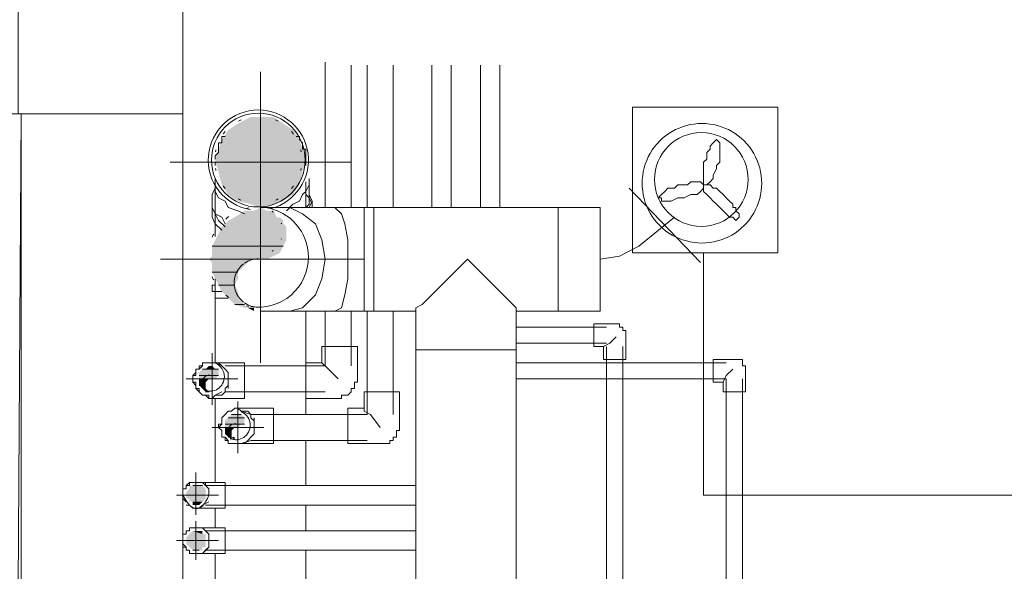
# Model space of a CAD drawing. Header units: millimetres. Extents: x 413 to 305578, y 115 to 38116.
# Tile 50 of 194: x 19809 to 21020, y 17108 to 17787. Entities that reach past the tile are written whole.
import ezdxf

# ---------------------------------------------------------------- set-up
doc = ezdxf.new("R2010")
doc.units = ezdxf.units.MM
for name, color, linetype, true_color in [('PDF _Klimat', 7, 'Continuous', 0x0000dd), ('PDF _PD-Lighting', 7, 'Continuous', 0xb80000), ('PDF$_59-60$-$Floor$Plan$-$В_Этаж$00_Сводный$A-DETL-MBND', 7, 'Continuous', 0xdd3700), ('PDF$_59-60$-$Floor$Plan$-$В_Этаж$00_Сводный$M-HVAC-DUCT-ANNO', 70, 'Continuous', 0x7fff00), ('PDF$_59-60$-$Floor$Plan$-$В_Этаж$00_Сводный$P-PIPE-CNTR', 150, 'Continuous', 0x007fff), ('PDF$_V$line_ifc_RVT-1-В_Этаж$00_Сводный$A-COLS', 7, 'Continuous', 0xbababa), ('PDF$_V$line_ifc_RVT-1-В_Этаж$00_Сводный$A-WALL', 7, 'Continuous', 0xbababa)]:
    doc.layers.add(name, color=color, linetype=linetype, true_color=true_color)
for name, color, linetype in [('PDF$_59-60$-$Floor$Plan$-$В_Этаж$00_Сводный$M-EQPM', 2, 'Continuous'), ('PDF$_59-60$-$Floor$Plan$-$В_Этаж$00_Сводный$M-HVAC-DUCT', 5, 'Continuous'), ('PDF$_59-60$-$Floor$Plan$-$В_Этаж$00_Сводный$M-HVAC-DUCT-CNTR', 5, 'Continuous'), ('PDF$_59-60$-$Floor$Plan$-$В_Этаж$00_Сводный$P-PIPE', 3, 'Continuous')]:
    doc.layers.add(name, color=color, linetype=linetype)

msp = doc.modelspace()

# ---------------------------------------------------------------- linework, layer by layer
at = {"layer": 'PDF _Klimat', "lineweight": 0}
msp.add_lwpolyline([(20648.1, 17659.3, 1.000001), (20648.1, 17512.2, 1.000001)], format="xyb", close=True, dxfattribs=at)
for points in [[(20650.1, 17583.8), (20654.1, 17583.8), (20658, 17587.7), (20662, 17591.7), (20662, 17595.7), (20666, 17603.6), (20666, 17607.6), (20670, 17611.6), (20670, 17619.5), (20670, 17623.5), (20670, 17627.5), (20670, 17631.5), (20670, 17635.5), (20666, 17639.4), (20662, 17635.5), (20658, 17631.5), (20658, 17627.5), (20654.1, 17623.5), (20654.1, 17615.6), (20650.1, 17611.6), (20650.1, 17607.6), (20650.1, 17599.7), (20650.1, 17595.7), (20650.1, 17591.7), (20650.1, 17587.7)], [(20650.1, 17583.8), (20646.1, 17587.7), (20642.1, 17587.7), (20638.2, 17587.7), (20634.2, 17587.7), (20630.2, 17583.8), (20622.2, 17583.8), (20618.3, 17583.8), (20614.3, 17579.8), (20606.3, 17579.8), (20602.4, 17575.8), (20598.4, 17571.8), (20594.4, 17567.8), (20598.4, 17567.8), (20598.4, 17563.9), (20602.4, 17563.9), (20606.3, 17563.9), (20610.3, 17563.9), (20618.3, 17567.8), (20622.2, 17567.8), (20626.2, 17567.8), (20634.2, 17571.8), (20638.2, 17571.8), (20642.1, 17571.8), (20646.1, 17575.8), (20650.1, 17579.8)], [(20650.1, 17583.8), (20650.1, 17579.8), (20650.1, 17575.8), (20654.1, 17571.8), (20658, 17567.8), (20662, 17563.9), (20666, 17559.9), (20670, 17555.9), (20674, 17551.9), (20677.9, 17548), (20681.9, 17544), (20685.9, 17544), (20689.9, 17540), (20693.8, 17544), (20693.8, 17548), (20689.9, 17551.9), (20689.9, 17555.9), (20685.9, 17555.9), (20685.9, 17559.9), (20681.9, 17563.9), (20677.9, 17567.8), (20674, 17571.8), (20670, 17575.8), (20666, 17579.8), (20662, 17579.8), (20658, 17583.8), (20654.1, 17583.8)]]:
    msp.add_lwpolyline(points, close=True, dxfattribs=at)
at = {"layer": 'PDF _PD-Lighting', "lineweight": 0}
msp.add_lwpolyline([(21545, 17201.9), (20650.1, 17201.9), (20650.1, 17500.2)], dxfattribs=at)
at = {"layer": 'PDF$_59-60$-$Floor$Plan$-$В_Этаж$00_Сводный$A-DETL-MBND', "color": 5, "lineweight": 0}
for points in [[(20184.7, 17734.9), (20184.7, 17555.9)], [(20216.5, 17555.9), (20216.5, 17730.9)], [(20184.7, 17428.6), (20184.7, 17361), (20061.4, 17361)], [(20216.5, 17361), (20216.5, 17428.6)], [(20025.6, 17353.1), (20025.6, 17349.1), (20021.7, 17349.1), (20021.7, 17345.1), (20021.7, 17341.1), (20025.6, 17341.1), (20025.6, 17337.1), (20025.6, 17333.2), (20029.6, 17333.2), (20029.6, 17329.2), (20033.6, 17325.2), (20037.6, 17325.2), (20041.5, 17325.2), (20041.5, 17321.2), (20045.5, 17321.2), (20085.3, 17321.2), (20085.3, 17345.1), (20085.3, 17365), (20045.5, 17365), (20041.5, 17365), (20037.6, 17365), (20033.6, 17365), (20033.6, 17361), (20029.6, 17361), (20029.6, 17357), (20025.6, 17357)], [(20045.5, 17365), (20049.5, 17365), (20057.4, 17361)], [(20061.4, 17357), (20061.4, 17357)], [(20180.7, 17365), (20188.7, 17357), (20200.6, 17345.1)], [(20065.4, 17353.1), (20065.4, 17353.1)], [(20065.4, 17349.1), (20065.4, 17345.1), (20065.4, 17341.1)], [(20061.4, 17333.2), (20061.4, 17329.2), (20184.7, 17329.2)], [(20065.4, 17337.1), (20065.4, 17333.2)], [(20057.4, 17329.2), (20049.5, 17325.2), (20045.5, 17321.2)]]:
    msp.add_lwpolyline(points, dxfattribs=at)
at = {"layer": 'PDF$_59-60$-$Floor$Plan$-$В_Этаж$00_Сводный$A-DETL-MBND', "color": 1, "lineweight": 0}
for points in [[(20236.4, 17730.9), (20236.4, 17555.9)], [(20268.3, 17555.9), (20268.3, 17730.9)], [(20236.4, 17428.6), (20236.4, 17301.4), (20093.2, 17301.4), (20081.3, 17305.3)], [(20268.3, 17301.4), (20268.3, 17428.6)], [(20097.2, 17297.4), (20097.2, 17293.4), (20097.2, 17285.4), (20097.2, 17289.4), (20097.2, 17293.4), (20093.2, 17297.4), (20093.2, 17301.4), (20089.3, 17305.3), (20085.3, 17305.3), (20081.3, 17305.3), (20077.3, 17309.3), (20073.4, 17309.3), (20069.4, 17305.3), (20065.4, 17305.3), (20061.4, 17301.4), (20057.4, 17297.4), (20057.4, 17293.4), (20057.4, 17289.4), (20053.5, 17285.4), (20057.4, 17281.5), (20057.4, 17277.5), (20057.4, 17273.5), (20061.4, 17273.5), (20065.4, 17269.5), (20065.4, 17265.6), (20069.4, 17265.6), (20073.4, 17265.6), (20077.3, 17265.6), (20081.3, 17265.6), (20085.3, 17265.6), (20089.3, 17269.5), (20093.2, 17273.5), (20097.2, 17277.5), (20097.2, 17281.5), (20097.2, 17285.4), (20097.2, 17281.5), (20097.2, 17277.5)], [(20077.3, 17309.3), (20081.3, 17309.3)], [(20232.5, 17309.3), (20232.5, 17305.3), (20240.4, 17301.4), (20252.3, 17285.4)], [(20093.2, 17301.4), (20093.2, 17297.4)], [(20093.2, 17273.5), (20093.2, 17273.5)], [(20077.3, 17265.6), (20081.3, 17265.6), (20093.2, 17269.5), (20236.4, 17269.5)]]:
    msp.add_lwpolyline(points, dxfattribs=at)
at = {"layer": 'PDF$_59-60$-$Floor$Plan$-$В_Этаж$00_Сводный$A-DETL-MBND', "color": 150, "lineweight": 0, "true_color": 0x007fff}
for points in [[(20316, 17730.9), (20316, 17555.9)], [(20339.8, 17555.9), (20339.8, 17730.9)], [(20677.9, 17365), (20419.4, 17365)], [(20674, 17341.1), (20677.9, 17349.1), (20685.9, 17357)], [(20419.4, 17345.1), (20677.9, 17345.1), (20677.9, 17003)], [(20697.8, 17007), (20697.8, 17345.1)], [(20041.5, 17201.9), (20041.5, 17205.9), (20041.5, 17209.9), (20037.6, 17213.8), (20037.6, 17217.8), (20033.6, 17217.8), (20029.6, 17217.8), (20025.6, 17217.8), (20021.7, 17217.8), (20017.7, 17217.8), (20013.7, 17213.8), (20013.7, 17209.9), (20009.7, 17209.9), (20009.7, 17205.9), (20009.7, 17201.9)], [(20013.7, 17213.8), (20017.7, 17213.8), (20017.7, 17217.8), (20021.7, 17217.8), (20025.6, 17217.8), (20061.4, 17217.8), (20061.4, 17201.9), (20061.4, 17186), (20025.6, 17186), (20021.7, 17186), (20017.7, 17190), (20013.7, 17190)], [(20013.7, 17213.8), (20013.7, 17213.8)], [(20025.6, 17217.8), (20029.6, 17217.8), (20033.6, 17217.8), (20041.5, 17209.9)], [(20296.1, 17213.8), (20037.6, 17213.8)], [(20296.1, 17217.8), (20296.1, 17217.8)], [(20296.1, 17217.8), (20296.1, 17186)], [(20013.7, 17194), (20009.7, 17197.9), (20009.7, 17201.9), (20009.7, 17205.9), (20009.7, 17209.9), (20013.7, 17209.9)], [(20013.7, 17194), (20013.7, 17194)], [(20041.5, 17194), (20033.6, 17190), (20029.6, 17186), (20025.6, 17186)], [(20037.6, 17190), (20296.1, 17190)], [(20296.1, 17186), (20296.1, 17186)]]:
    msp.add_lwpolyline(points, dxfattribs=at)
at = {"layer": 'PDF$_59-60$-$Floor$Plan$-$В_Этаж$00_Сводный$A-DETL-MBND', "color": 220, "lineweight": 0, "true_color": 0xff00bf}
for points in [[(20375.6, 17730.9), (20375.6, 17555.9)], [(20399.5, 17555.9), (20399.5, 17730.9)], [(20530.8, 17408.7), (20419.4, 17408.7)], [(20526.8, 17384.9), (20534.7, 17388.9), (20542.7, 17396.8)], [(20419.4, 17388.9), (20530.8, 17388.9)], [(20530.8, 17384.9), (20530.8, 17007)], [(20550.7, 17003), (20550.7, 17384.9)], [(20017.7, 17130.3), (20021.7, 17130.3), (20025.6, 17130.3), (20061.4, 17130.3), (20061.4, 17146.2), (20061.4, 17162.1), (20025.6, 17162.1), (20021.7, 17162.1), (20017.7, 17162.1)], [(20025.6, 17162.1), (20029.6, 17162.1), (20033.6, 17162.1), (20041.5, 17154.2)], [(20017.7, 17134.3), (20013.7, 17134.3), (20013.7, 17138.3), (20009.7, 17138.3), (20009.7, 17142.3), (20009.7, 17146.2), (20009.7, 17150.2), (20009.7, 17154.2), (20013.7, 17154.2), (20013.7, 17158.2), (20017.7, 17158.2)], [(20296.1, 17158.2), (20037.6, 17158.2)], [(20041.5, 17138.3), (20033.6, 17130.3), (20029.6, 17130.3), (20025.6, 17130.3)], [(20037.6, 17134.3), (20296.1, 17134.3)]]:
    msp.add_lwpolyline(points, dxfattribs=at)
at = {"layer": 'PDF$_59-60$-$Floor$Plan$-$В_Этаж$00_Сводный$A-DETL-MBND', "lineweight": 0}
for points in [[(20049.5, 17464.4), (20049.5, 17365)], [(20160.9, 17365), (20160.9, 17428.6)], [(20049.5, 17321.2), (20049.5, 17217.8)], [(20160.9, 17301.4), (20160.9, 17321.2)], [(20160.9, 17213.8), (20160.9, 17269.5)], [(20049.5, 17186), (20049.5, 17162.1)], [(20160.9, 17158.2), (20160.9, 17190)], [(20049.5, 17130.3), (20049.5, 16951.3)], [(20160.9, 16955.3), (20160.9, 17134.3)]]:
    msp.add_lwpolyline(points, dxfattribs=at)
at = {"layer": 'PDF$_59-60$-$Floor$Plan$-$В_Этаж$00_Сводный$A-DETL-MBND', "color": 220, "lineweight": 0, "true_color": 0xff00bf}
for points in [[(20526.8, 17369), (20554.6, 17369), (20554.6, 17396.8), (20554.6, 17400.8), (20554.6, 17404.8), (20550.7, 17404.8), (20550.7, 17408.7), (20546.7, 17408.7), (20546.7, 17412.7), (20542.7, 17412.7), (20514.9, 17412.7), (20514.9, 17384.9), (20526.8, 17384.9)], [(20009.7, 17146.2), (20009.7, 17142.3), (20013.7, 17138.3), (20013.7, 17134.3), (20017.7, 17134.3), (20017.7, 17130.3), (20021.7, 17130.3), (20025.6, 17130.3), (20029.6, 17130.3), (20033.6, 17130.3), (20037.6, 17134.3), (20041.5, 17138.3), (20041.5, 17142.3), (20041.5, 17146.2), (20041.5, 17150.2), (20041.5, 17154.2), (20037.6, 17158.2), (20033.6, 17162.1), (20029.6, 17162.1), (20025.6, 17162.1), (20021.7, 17162.1), (20017.7, 17162.1), (20017.7, 17158.2), (20013.7, 17158.2), (20013.7, 17154.2), (20009.7, 17154.2), (20009.7, 17150.2)]]:
    msp.add_lwpolyline(points, close=True, dxfattribs=at)
at = {"layer": 'PDF$_59-60$-$Floor$Plan$-$В_Этаж$00_Сводный$A-DETL-MBND', "color": 5, "lineweight": 0}
for points in [[(20160.9, 17365), (20160.9, 17321.2), (20200.6, 17321.2), (20204.6, 17321.2), (20204.6, 17325.2), (20208.6, 17325.2), (20212.6, 17325.2), (20216.5, 17329.2), (20216.5, 17333.2), (20220.5, 17333.2), (20220.5, 17337.1), (20220.5, 17341.1), (20224.5, 17341.1), (20224.5, 17345.1), (20224.5, 17384.9), (20180.7, 17384.9), (20180.7, 17365)], [(20021.7, 17345.1), (20021.7, 17341.1), (20025.6, 17337.1), (20025.6, 17333.2), (20029.6, 17329.2), (20033.6, 17325.2), (20037.6, 17325.2), (20041.5, 17321.2), (20045.5, 17321.2), (20049.5, 17325.2), (20053.5, 17325.2), (20057.4, 17325.2), (20061.4, 17329.2), (20061.4, 17333.2), (20065.4, 17337.1), (20065.4, 17341.1), (20065.4, 17345.1), (20065.4, 17349.1), (20065.4, 17353.1), (20061.4, 17357), (20057.4, 17361), (20053.5, 17365), (20049.5, 17365), (20045.5, 17365), (20041.5, 17365), (20037.6, 17365), (20033.6, 17365), (20033.6, 17361), (20029.6, 17357), (20025.6, 17357), (20025.6, 17353.1), (20021.7, 17349.1)]]:
    msp.add_lwpolyline(points, close=True, dxfattribs=at)
at = {"layer": 'PDF$_59-60$-$Floor$Plan$-$В_Этаж$00_Сводный$A-DETL-MBND', "color": 150, "lineweight": 0, "true_color": 0x007fff}
msp.add_lwpolyline([(20674, 17329.2), (20701.8, 17329.2), (20701.8, 17357), (20701.8, 17361), (20697.8, 17361), (20697.8, 17365), (20697.8, 17369), (20693.8, 17369), (20689.9, 17369), (20685.9, 17369), (20662, 17369), (20662, 17341.1), (20674, 17341.1)], close=True, dxfattribs=at)
at = {"layer": 'PDF$_59-60$-$Floor$Plan$-$В_Этаж$00_Сводный$A-DETL-MBND', "color": 1, "lineweight": 0}
for points in [[(20212.6, 17309.3), (20212.6, 17265.6), (20252.3, 17265.6), (20256.3, 17265.6), (20260.3, 17265.6), (20264.3, 17265.6), (20264.3, 17269.5), (20268.3, 17269.5), (20268.3, 17273.5), (20272.2, 17273.5), (20272.2, 17277.5), (20272.2, 17281.5), (20276.2, 17281.5), (20276.2, 17285.4), (20276.2, 17329.2), (20232.5, 17329.2), (20232.5, 17309.3)], [(20121.1, 17309.3), (20077.3, 17309.3), (20073.4, 17309.3), (20069.4, 17305.3), (20065.4, 17305.3), (20061.4, 17301.4), (20057.4, 17297.4), (20057.4, 17293.4), (20057.4, 17289.4), (20053.5, 17289.4), (20053.5, 17285.4), (20057.4, 17281.5), (20057.4, 17277.5), (20057.4, 17273.5), (20061.4, 17273.5), (20061.4, 17269.5), (20065.4, 17269.5), (20065.4, 17265.6), (20069.4, 17265.6), (20073.4, 17265.6), (20077.3, 17265.6), (20121.1, 17265.6), (20121.1, 17285.4)]]:
    msp.add_lwpolyline(points, close=True, dxfattribs=at)
at = {"layer": 'PDF$_59-60$-$Floor$Plan$-$В_Этаж$00_Сводный$A-DETL-MBND', "color": 150, "lineweight": 0, "true_color": 0x007fff}
msp.add_ellipse((20013.7, 17456.5), major_axis=(-13.1, 271.1), ratio=0.170064, start_param=2.781927, end_param=3.484839, dxfattribs=at)
at = {"layer": 'PDF$_59-60$-$Floor$Plan$-$В_Этаж$00_Сводный$M-EQPM', "color": 5, "lineweight": 0}
msp.add_lwpolyline([(20562.6, 17679.2), (20562.6, 17500.2), (20741.6, 17500.2), (20741.6, 17679.2)], close=True, dxfattribs=at)
msp.add_lwpolyline([(20589.7, 17590.4, 1), (20705, 17590.4, 1)], format="xyb", close=True, dxfattribs=at)
at = {"layer": 'PDF$_59-60$-$Floor$Plan$-$В_Этаж$00_Сводный$M-HVAC-DUCT', "lineweight": 0}
for points in [[(20558.6, 17579.8), (20646.1, 17488.3)], [(20105.2, 17428.6), (20141, 17428.6), (20196.7, 17428.6), (20232.5, 17428.6), (20232.5, 17492.3), (20232.5, 17555.9), (20196.7, 17555.9), (20141, 17555.9), (20105.2, 17555.9)], [(20141, 17428.6), (20156.9, 17432.6), (20172.8, 17448.5), (20180.7, 17468.4), (20184.7, 17492.3), (20180.7, 17516.1), (20172.8, 17536), (20156.9, 17548), (20141, 17555.9)], [(20196.7, 17428.6), (20204.6, 17432.6), (20208.6, 17448.5), (20212.6, 17468.4), (20212.6, 17492.3), (20212.6, 17516.1), (20208.6, 17536), (20204.6, 17548), (20196.7, 17555.9)], [(20296.1, 17428.6), (20296.1, 17432.6), (20304.1, 17436.6), (20320, 17452.5), (20359.7, 17492.3), (20399.5, 17452.5), (20415.4, 17436.6), (20419.4, 17432.6), (20419.4, 17428.6)]]:
    msp.add_lwpolyline(points, dxfattribs=at)
for points in [[(20232.5, 17428.6), (20244.4, 17428.6), (20244.4, 17555.9), (20232.5, 17555.9)], [(20296.1, 17380.9), (20359.7, 17380.9), (20419.4, 17380.9), (20296.1, 17380.9), (20296.1, 16847.9), (20419.4, 16847.9), (20419.4, 17380.9), (20419.4, 17428.6), (20471.1, 17428.6), (20471.1, 17555.9), (20522.8, 17555.9), (20522.8, 17428.6), (20471.1, 17428.6), (20471.1, 17492.3), (20471.1, 17555.9), (20244.4, 17555.9), (20244.4, 17492.3), (20244.4, 17428.6), (20296.1, 17428.6)]]:
    msp.add_lwpolyline(points, close=True, dxfattribs=at)
at = {"layer": 'PDF$_59-60$-$Floor$Plan$-$В_Этаж$00_Сводный$M-HVAC-DUCT-ANNO', "color": 5, "lineweight": 0}
for points in [[(20093.2, 17434, 0.458875), (20164, 17495, 0.37092), (20111.6, 17555.9)], [(20084.2, 17486.8, 0.144785), (20074.3, 17473, 0.150933), (20073.9, 17454.3, 0.144785), (20084.2, 17439.5)]]:
    msp.add_lwpolyline(points, format="xyb", dxfattribs=at)
at = {"layer": 'PDF$_59-60$-$Floor$Plan$-$В_Этаж$00_Сводный$M-HVAC-DUCT-ANNO', "lineweight": 0}
for points in [[(20133, 17508.2), (20045.5, 17508.2), (20133, 17508.2)], [(20077.3, 17476.4), (20045.5, 17476.4), (20077.3, 17476.4)], [(20073.4, 17460.4), (20053.5, 17460.4), (20073.4, 17460.4)], [(20085.3, 17436.6), (20073.4, 17436.6), (20085.3, 17436.6)]]:
    msp.add_lwpolyline(points, dxfattribs=at)
at = {"layer": 'PDF$_59-60$-$Floor$Plan$-$В_Этаж$00_Сводный$M-HVAC-DUCT-ANNO', "color": 5, "lineweight": 0}
for centre, radius, start, end in [((20102.4, 17494.9), 61.7, 101.0044, 103.6273), ((20102.4, 17526.8), 29.8, 52.3163, 55.4332), ((20102.4, 17495), 61.6, 126.1994, 130.5841), ((20102.5, 17526.8), 29.8, 17.9991, 19.3646), ((20102.4, 17495), 61.7, 152.8309, 156.6917), ((20102.5, 17526.8), 29.8, 340.6354, 342.0009), ((20102.4, 17526.8), 29.8, 304.5668, 307.6837), ((20102.4, 17463.1), 29.8, 90, 124.5687), ((20102.4, 17495), 61.7, 203.3083, 207.1691), ((20102.4, 17495), 61.6, 229.4159, 233.8006), ((20102.4, 17463.1), 29.8, 235.4313, 270), ((20102.4, 17495), 61.7, 256.3727, 258.9956)]:
    msp.add_arc(centre, radius, start, end, dxfattribs=at)
at = {"layer": 'PDF$_59-60$-$Floor$Plan$-$В_Этаж$00_Сводный$M-HVAC-DUCT-ANNO', "transparency": 33554559}
for points in [[(20085.3, 17551.9), (20125.1, 17544), (20073.4, 17544)], [(20089.3, 17551.9), (20121.1, 17551.9), (20085.3, 17551.9)], [(20121.1, 17551.9), (20085.3, 17551.9), (20125.1, 17544)], [(20097.2, 17551.9), (20117.1, 17551.9), (20089.3, 17551.9)], [(20117.1, 17551.9), (20089.3, 17551.9), (20121.1, 17551.9)], [(20105.2, 17555.9), (20113.1, 17551.9), (20097.2, 17551.9)], [(20113.1, 17551.9), (20097.2, 17551.9), (20117.1, 17551.9)], [(20065.4, 17540), (20133, 17536), (20061.4, 17536)], [(20073.4, 17544), (20133, 17540), (20065.4, 17540)], [(20133, 17540), (20065.4, 17540), (20133, 17536)], [(20129, 17544), (20129, 17544), (20073.4, 17544)], [(20129, 17544), (20073.4, 17544), (20125.1, 17544)], [(20129, 17544), (20073.4, 17544), (20133, 17540)], [(20057.4, 17532), (20137, 17524.1), (20053.5, 17524.1)], [(20061.4, 17536), (20137, 17532), (20057.4, 17532)], [(20137, 17532), (20057.4, 17532), (20137, 17524.1)], [(20133, 17536), (20061.4, 17536), (20137, 17532)], [(20049.5, 17516.1), (20133, 17508.2), (20045.5, 17508.2)], [(20053.5, 17524.1), (20137, 17516.1), (20049.5, 17516.1)], [(20137, 17516.1), (20049.5, 17516.1), (20133, 17508.2)], [(20137, 17524.1), (20053.5, 17524.1), (20137, 17516.1)], [(20045.5, 17508.2), (20133, 17508.2), (20133, 17508.2)], [(20133, 17508.2), (20045.5, 17508.2), (20129, 17500.2)], [(20045.5, 17508.2), (20129, 17500.2), (20045.5, 17500.2)], [(20045.5, 17496.2), (20113.1, 17492.3), (20041.5, 17492.3)], [(20105.2, 17492.3), (20105.2, 17492.3), (20041.5, 17492.3)], [(20105.2, 17492.3), (20041.5, 17492.3), (20113.1, 17492.3)], [(20097.2, 17492.3), (20097.2, 17492.3), (20041.5, 17492.3)], [(20097.2, 17492.3), (20041.5, 17492.3), (20105.2, 17492.3)], [(20097.2, 17492.3), (20041.5, 17492.3), (20089.3, 17488.3)], [(20041.5, 17492.3), (20089.3, 17488.3), (20045.5, 17488.3)], [(20129, 17500.2), (20045.5, 17500.2), (20121.1, 17496.2)], [(20045.5, 17500.2), (20121.1, 17496.2), (20045.5, 17496.2)], [(20121.1, 17496.2), (20045.5, 17496.2), (20113.1, 17492.3)], [(20089.3, 17488.3), (20045.5, 17488.3), (20085.3, 17484.3)], [(20045.5, 17488.3), (20085.3, 17484.3), (20045.5, 17484.3)], [(20085.3, 17484.3), (20045.5, 17484.3), (20077.3, 17476.4)], [(20045.5, 17484.3), (20077.3, 17476.4), (20045.5, 17476.4)], [(20045.5, 17476.4), (20077.3, 17476.4), (20077.3, 17476.4)], [(20077.3, 17476.4), (20045.5, 17476.4), (20077.3, 17468.4)], [(20045.5, 17476.4), (20077.3, 17468.4), (20049.5, 17468.4)], [(20077.3, 17468.4), (20049.5, 17468.4), (20073.4, 17460.4)], [(20049.5, 17468.4), (20073.4, 17460.4), (20053.5, 17460.4)], [(20053.5, 17460.4), (20073.4, 17460.4), (20073.4, 17460.4)], [(20073.4, 17460.4), (20053.5, 17460.4), (20077.3, 17452.5)], [(20053.5, 17460.4), (20077.3, 17452.5), (20057.4, 17452.5)], [(20077.3, 17452.5), (20057.4, 17452.5), (20077.3, 17448.5)], [(20057.4, 17452.5), (20077.3, 17448.5), (20061.4, 17448.5)], [(20077.3, 17448.5), (20061.4, 17448.5), (20077.3, 17444.5)], [(20061.4, 17448.5), (20077.3, 17444.5), (20065.4, 17444.5)], [(20077.3, 17444.5), (20065.4, 17444.5), (20085.3, 17436.6)], [(20065.4, 17444.5), (20085.3, 17436.6), (20073.4, 17436.6)], [(20073.4, 17436.6), (20085.3, 17436.6), (20085.3, 17436.6)], [(20085.3, 17436.6), (20073.4, 17436.6), (20089.3, 17432.6)], [(20073.4, 17436.6), (20089.3, 17432.6), (20085.3, 17432.6)], [(20097.2, 17432.6), (20085.3, 17432.6), (20089.3, 17432.6)], [(20085.3, 17432.6), (20089.3, 17432.6), (20097.2, 17432.6)], [(20089.3, 17432.6), (20097.2, 17432.6), (20097.2, 17428.6)]]:
    msp.add_solid(points, dxfattribs=at)
at = {"layer": 'PDF$_59-60$-$Floor$Plan$-$В_Этаж$00_Сводный$M-HVAC-DUCT-CNTR', "lineweight": 0}
for points in [[(20105.2, 17365), (20105.2, 17615.6)], [(20522.8, 17492.3), (20546.7, 17496.2), (20570.5, 17508.2), (20614.3, 17544)], [(19981.9, 17492.3), (20232.5, 17492.3)]]:
    msp.add_lwpolyline(points, dxfattribs=at)
at = {"layer": 'PDF$_59-60$-$Floor$Plan$-$В_Этаж$00_Сводный$P-PIPE', "color": 22, "lineweight": 0, "true_color": 0xdd3700}
msp.add_lwpolyline([(20118.1, 17554.7, 0.878787), (20102.4, 17675.9, 0.921479), (20092.4, 17553.5)], format="xyb", dxfattribs=at)
msp.add_lwpolyline([(20102.4, 17672, 1), (20102.4, 17556.6, 1)], format="xyb", close=True, dxfattribs=at)
for points in [[(20049.5, 17615.6), (20049.5, 17619.5), (20053.5, 17623.5), (20053.5, 17627.5), (20053.5, 17631.5), (20053.5, 17635.5), (20057.4, 17635.5), (20057.4, 17639.4), (20057.4, 17643.4), (20061.4, 17643.4)], [(20148.9, 17643.4), (20152.9, 17643.4), (20152.9, 17639.4), (20156.9, 17635.5), (20156.9, 17631.5), (20156.9, 17627.5), (20160.9, 17627.5), (20160.9, 17623.5), (20160.9, 17619.5), (20160.9, 17615.6), (20160.9, 17611.6), (20160.9, 17607.6)], [(20049.5, 17607.6), (20049.5, 17611.6)], [(20049.5, 17520.1), (20049.5, 17524.1), (20049.5, 17528.1), (20049.5, 17532), (20049.5, 17536), (20049.5, 17540), (20049.5, 17544), (20049.5, 17548), (20049.5, 17587.7), (20049.5, 17563.9), (20049.5, 17587.7)], [(20160.9, 17587.7), (20160.9, 17555.9), (20164.8, 17559.9), (20164.8, 17567.8), (20160.9, 17571.8), (20164.8, 17567.8), (20164.8, 17559.9), (20160.9, 17555.9)], [(20164.8, 17555.9), (20164.8, 17555.9)], [(20164.8, 17555.9), (20164.8, 17555.9)], [(20049.5, 17468.4), (20049.5, 17460.4)], [(20045.5, 17460.4), (20045.5, 17452.5), (20053.5, 17452.5), (20057.4, 17452.5)], [(20049.5, 17460.4), (20045.5, 17460.4), (20049.5, 17460.4)], [(20049.5, 17460.4), (20049.5, 17460.4)], [(20049.5, 17452.5), (20049.5, 17444.5), (20053.5, 17444.5), (20057.4, 17444.5), (20065.4, 17444.5)]]:
    msp.add_lwpolyline(points, dxfattribs=at)
for points in [[(20085.3, 17548), (20077.3, 17551.9), (20065.4, 17555.9), (20061.4, 17563.9), (20053.5, 17567.8), (20049.5, 17575.8), (20049.5, 17583.8), (20049.5, 17591.7), (20049.5, 17583.8), (20049.5, 17575.8), (20053.5, 17567.8), (20061.4, 17563.9), (20065.4, 17555.9), (20077.3, 17551.9)], [(20164.8, 17591.7), (20164.8, 17583.8), (20160.9, 17575.8), (20156.9, 17571.8), (20152.9, 17563.9), (20145, 17559.9), (20137, 17551.9), (20145, 17559.9), (20152.9, 17563.9), (20156.9, 17571.8), (20160.9, 17575.8), (20164.8, 17583.8)], [(20164.8, 17587.7), (20164.8, 17563.9)], [(20061.4, 17532), (20053.5, 17540), (20049.5, 17548), (20045.5, 17555.9), (20045.5, 17563.9), (20045.5, 17571.8), (20049.5, 17579.8), (20045.5, 17571.8), (20045.5, 17563.9), (20045.5, 17555.9), (20049.5, 17548), (20053.5, 17540)], [(20164.8, 17579.8), (20164.8, 17571.8), (20168.8, 17563.9), (20164.8, 17555.9), (20168.8, 17563.9), (20164.8, 17571.8)], [(20057.4, 17528.1), (20049.5, 17536), (20045.5, 17544), (20045.5, 17551.9), (20045.5, 17559.9), (20045.5, 17567.8), (20045.5, 17559.9), (20045.5, 17551.9), (20045.5, 17544), (20049.5, 17536)], [(20045.5, 17555.9), (20045.5, 17563.9)], [(20061.4, 17536), (20057.4, 17544), (20049.5, 17548), (20049.5, 17555.9), (20049.5, 17563.9), (20049.5, 17571.8), (20049.5, 17563.9), (20049.5, 17555.9), (20049.5, 17548), (20057.4, 17544)], [(20164.8, 17567.8), (20168.8, 17559.9), (20168.8, 17555.9), (20168.8, 17563.9), (20168.8, 17555.9), (20168.8, 17559.9)], [(20049.5, 17551.9), (20049.5, 17555.9)]]:
    msp.add_lwpolyline(points, close=True, dxfattribs=at)
at = {"layer": 'PDF$_59-60$-$Floor$Plan$-$В_Этаж$00_Сводный$P-PIPE', "lineweight": 0}
for points in [[(20053.5, 17357), (20033.6, 17357), (20053.5, 17357)], [(20049.5, 17357), (20037.6, 17357), (20049.5, 17357)], [(20053.5, 17349.1), (20029.6, 17349.1), (20053.5, 17349.1)], [(20037.6, 17337.1), (20029.6, 17337.1), (20037.6, 17337.1)], [(20037.6, 17333.2), (20033.6, 17333.2), (20037.6, 17333.2)], [(20041.5, 17329.2), (20037.6, 17329.2), (20041.5, 17329.2)], [(20085.3, 17297.4), (20065.4, 17297.4), (20085.3, 17297.4)], [(20081.3, 17301.4), (20069.4, 17301.4), (20081.3, 17301.4)], [(20085.3, 17289.4), (20061.4, 17289.4), (20085.3, 17289.4)], [(20069.4, 17281.5), (20061.4, 17281.5), (20069.4, 17281.5)], [(20069.4, 17273.5), (20065.4, 17273.5), (20069.4, 17273.5)], [(20033.6, 17213.8), (20021.7, 17213.8), (20033.6, 17213.8)], [(20037.6, 17201.9), (20013.7, 17201.9), (20037.6, 17201.9)], [(20037.6, 17146.2), (20013.7, 17146.2), (20037.6, 17146.2)], [(20029.6, 17134.3), (20021.7, 17134.3), (20029.6, 17134.3)]]:
    msp.add_lwpolyline(points, dxfattribs=at)
at = {"layer": 'PDF$_59-60$-$Floor$Plan$-$В_Этаж$00_Сводный$P-PIPE', "color": 5, "lineweight": 0}
msp.add_lwpolyline([(20035.9, 17331.3, 0.53451), (20060.6, 17347.8, 0.303346), (20049.6, 17364.3)], format="xyb", dxfattribs=at)
at = {"layer": 'PDF$_59-60$-$Floor$Plan$-$В_Этаж$00_Сводный$P-PIPE', "color": 1, "lineweight": 0}
msp.add_lwpolyline([(20067.7, 17271.6, 0.53451), (20092.5, 17288.1, 0.303346), (20081.4, 17304.7)], format="xyb", dxfattribs=at)
at = {"layer": 'PDF$_59-60$-$Floor$Plan$-$В_Этаж$00_Сводный$P-PIPE', "color": 22, "lineweight": 0, "true_color": 0xdd3700}
for centre, radius, start, end in [((20102.4, 17614.3), 53.7, 113.2314, 117.2185), ((20102.4, 17614.3), 53.7, 62.8144, 66.7193), ((20102.4, 17614.3), 53.7, 139.3626, 143.8651), ((20102.4, 17614.3), 53.7, 36.2108, 40.5727), ((20102.4, 17614.3), 53.7, 166.3318, 169.0855), ((20102.5, 17614.3), 53.6, 11.0734, 13.6032), ((20102.5, 17614.3), 53.8, 190.9386, 193.6602), ((20102.4, 17614.3), 53.7, 346.4039, 348.9106), ((20102.4, 17614.3), 53.7, 216.1893, 220.5945), ((20102.4, 17614.3), 53.7, 319.4719, 323.7339), ((20102.4, 17614.3), 53.7, 242.848, 246.3895), ((20102.4, 17614.3), 53.7, 293.61, 297.1254)]:
    msp.add_arc(centre, radius, start, end, dxfattribs=at)
at = {"layer": 'PDF$_59-60$-$Floor$Plan$-$В_Этаж$00_Сводный$P-PIPE', "color": 5, "lineweight": 0}
msp.add_arc((20042.7, 17339.8), 9.94, 90.0001, 269.9999, dxfattribs=at)
at = {"layer": 'PDF$_59-60$-$Floor$Plan$-$В_Этаж$00_Сводный$P-PIPE', "color": 1, "lineweight": 0}
msp.add_arc((20074.6, 17280.2), 9.94, 90.0001, 269.9999, dxfattribs=at)
at = {"layer": 'PDF$_59-60$-$Floor$Plan$-$В_Этаж$00_Сводный$P-PIPE', "transparency": 33554559}
for points in [[(20077.3, 17659.3), (20145, 17651.4), (20065.4, 17651.4)], [(20093.2, 17667.3), (20133, 17659.3), (20077.3, 17659.3)], [(20133, 17659.3), (20077.3, 17659.3), (20145, 17651.4)], [(20105.2, 17667.3), (20121.1, 17667.3), (20093.2, 17667.3)], [(20121.1, 17667.3), (20093.2, 17667.3), (20133, 17659.3)], [(20065.4, 17651.4), (20152.9, 17639.4), (20057.4, 17639.4)], [(20145, 17651.4), (20065.4, 17651.4), (20152.9, 17639.4)], [(20057.4, 17639.4), (20156.9, 17627.5), (20053.5, 17627.5)], [(20152.9, 17639.4), (20057.4, 17639.4), (20156.9, 17627.5)], [(20053.5, 17627.5), (20160.9, 17615.6), (20049.5, 17615.6)], [(20156.9, 17627.5), (20053.5, 17627.5), (20160.9, 17615.6)], [(20160.9, 17615.6), (20049.5, 17615.6), (20160.9, 17611.6)], [(20049.5, 17615.6), (20160.9, 17611.6), (20049.5, 17611.6)], [(20160.9, 17611.6), (20049.5, 17611.6), (20156.9, 17599.7)], [(20049.5, 17611.6), (20156.9, 17599.7), (20053.5, 17599.7)], [(20156.9, 17599.7), (20053.5, 17599.7), (20152.9, 17583.8)], [(20053.5, 17599.7), (20152.9, 17583.8), (20057.4, 17583.8)], [(20152.9, 17583.8), (20057.4, 17583.8), (20145, 17571.8)], [(20057.4, 17583.8), (20145, 17571.8), (20065.4, 17571.8)], [(20145, 17571.8), (20065.4, 17571.8), (20133, 17563.9)], [(20065.4, 17571.8), (20133, 17563.9), (20077.3, 17563.9)], [(20077.3, 17563.9), (20093.2, 17559.9), (20121.1, 17559.9)], [(20077.3, 17563.9), (20133, 17563.9), (20121.1, 17559.9)], [(20093.2, 17559.9), (20121.1, 17559.9), (20105.2, 17555.9)], [(20033.6, 17357), (20053.5, 17353.1), (20029.6, 17353.1)], [(20037.6, 17357), (20053.5, 17357), (20033.6, 17357)], [(20033.6, 17357), (20053.5, 17357), (20053.5, 17357)], [(20053.5, 17357), (20033.6, 17357), (20053.5, 17353.1)], [(20041.5, 17361), (20049.5, 17357), (20037.6, 17357)], [(20037.6, 17357), (20049.5, 17357), (20049.5, 17357)], [(20049.5, 17357), (20037.6, 17357), (20053.5, 17357)], [(20041.5, 17361), (20045.5, 17361), (20045.5, 17361)], [(20045.5, 17361), (20045.5, 17361), (20041.5, 17361)], [(20045.5, 17361), (20041.5, 17361), (20049.5, 17357)], [(20053.5, 17353.1), (20029.6, 17353.1), (20053.5, 17349.1)], [(20029.6, 17353.1), (20053.5, 17349.1), (20029.6, 17349.1)], [(20029.6, 17349.1), (20053.5, 17349.1), (20053.5, 17349.1)], [(20053.5, 17349.1), (20029.6, 17349.1), (20049.5, 17345.1)], [(20029.6, 17349.1), (20049.5, 17345.1), (20029.6, 17345.1)], [(20045.5, 17345.1), (20045.5, 17345.1), (20029.6, 17345.1)], [(20045.5, 17345.1), (20029.6, 17345.1), (20049.5, 17345.1)], [(20041.5, 17345.1), (20041.5, 17345.1), (20029.6, 17345.1)], [(20041.5, 17345.1), (20029.6, 17345.1), (20045.5, 17345.1)], [(20041.5, 17345.1), (20029.6, 17345.1), (20037.6, 17341.1)], [(20029.6, 17345.1), (20037.6, 17341.1), (20029.6, 17341.1)], [(20037.6, 17341.1), (20029.6, 17341.1), (20037.6, 17337.1)], [(20029.6, 17341.1), (20037.6, 17337.1), (20029.6, 17337.1)], [(20029.6, 17337.1), (20037.6, 17337.1), (20037.6, 17337.1)], [(20037.6, 17337.1), (20029.6, 17337.1), (20037.6, 17333.2)], [(20029.6, 17337.1), (20037.6, 17333.2), (20033.6, 17333.2)], [(20033.6, 17333.2), (20037.6, 17333.2), (20037.6, 17333.2)], [(20037.6, 17333.2), (20033.6, 17333.2), (20041.5, 17329.2)], [(20033.6, 17333.2), (20041.5, 17329.2), (20037.6, 17329.2)], [(20037.6, 17329.2), (20041.5, 17329.2), (20041.5, 17329.2)], [(20041.5, 17329.2), (20041.5, 17329.2), (20037.6, 17329.2)], [(20065.4, 17297.4), (20085.3, 17293.4), (20061.4, 17293.4)], [(20069.4, 17301.4), (20085.3, 17297.4), (20065.4, 17297.4)], [(20065.4, 17297.4), (20085.3, 17297.4), (20085.3, 17297.4)], [(20085.3, 17297.4), (20065.4, 17297.4), (20085.3, 17293.4)], [(20073.4, 17301.4), (20081.3, 17301.4), (20069.4, 17301.4)], [(20069.4, 17301.4), (20081.3, 17301.4), (20081.3, 17301.4)], [(20081.3, 17301.4), (20069.4, 17301.4), (20085.3, 17297.4)], [(20073.4, 17301.4), (20077.3, 17301.4), (20077.3, 17301.4)], [(20077.3, 17301.4), (20077.3, 17301.4), (20073.4, 17301.4)], [(20077.3, 17301.4), (20073.4, 17301.4), (20081.3, 17301.4)], [(20085.3, 17293.4), (20061.4, 17293.4), (20085.3, 17289.4)], [(20061.4, 17293.4), (20085.3, 17289.4), (20061.4, 17289.4)], [(20061.4, 17289.4), (20085.3, 17289.4), (20085.3, 17289.4)], [(20081.3, 17289.4), (20081.3, 17289.4), (20061.4, 17289.4)], [(20081.3, 17289.4), (20061.4, 17289.4), (20085.3, 17289.4)], [(20081.3, 17289.4), (20061.4, 17289.4), (20077.3, 17285.4)], [(20061.4, 17289.4), (20077.3, 17285.4), (20061.4, 17285.4)], [(20073.4, 17285.4), (20073.4, 17285.4), (20061.4, 17285.4)], [(20073.4, 17285.4), (20061.4, 17285.4), (20077.3, 17285.4)], [(20073.4, 17285.4), (20061.4, 17285.4), (20069.4, 17281.5)], [(20061.4, 17285.4), (20069.4, 17281.5), (20061.4, 17281.5)], [(20061.4, 17281.5), (20069.4, 17281.5), (20069.4, 17281.5)], [(20069.4, 17281.5), (20061.4, 17281.5), (20069.4, 17277.5)], [(20061.4, 17281.5), (20069.4, 17277.5), (20061.4, 17277.5)], [(20069.4, 17277.5), (20061.4, 17277.5), (20069.4, 17273.5)], [(20061.4, 17277.5), (20069.4, 17273.5), (20065.4, 17273.5)], [(20065.4, 17273.5), (20069.4, 17273.5), (20069.4, 17273.5)], [(20073.4, 17273.5), (20069.4, 17273.5), (20065.4, 17273.5)], [(20069.4, 17273.5), (20065.4, 17273.5), (20073.4, 17273.5)], [(20073.4, 17269.5), (20073.4, 17273.5), (20069.4, 17273.5)], [(20069.4, 17273.5), (20073.4, 17273.5), (20073.4, 17273.5)], [(20073.4, 17273.5), (20073.4, 17273.5), (20069.4, 17273.5)], [(20021.7, 17213.8), (20033.6, 17213.8), (20017.7, 17213.8)], [(20033.6, 17213.8), (20017.7, 17213.8), (20037.6, 17209.9)], [(20017.7, 17213.8), (20037.6, 17209.9), (20017.7, 17209.9)], [(20029.6, 17213.8), (20025.6, 17213.8), (20021.7, 17213.8)], [(20033.6, 17213.8), (20033.6, 17213.8), (20021.7, 17213.8)], [(20033.6, 17213.8), (20021.7, 17213.8), (20029.6, 17213.8)], [(20025.6, 17213.8), (20029.6, 17213.8), (20029.6, 17213.8)], [(20029.6, 17213.8), (20029.6, 17213.8), (20025.6, 17213.8)], [(20017.7, 17209.9), (20037.6, 17205.9), (20013.7, 17205.9)], [(20037.6, 17205.9), (20013.7, 17205.9), (20037.6, 17201.9)], [(20013.7, 17205.9), (20037.6, 17201.9), (20013.7, 17201.9)], [(20013.7, 17201.9), (20037.6, 17201.9), (20037.6, 17201.9)], [(20037.6, 17201.9), (20013.7, 17201.9), (20037.6, 17197.9)], [(20013.7, 17201.9), (20037.6, 17197.9), (20013.7, 17197.9)], [(20037.6, 17209.9), (20017.7, 17209.9), (20037.6, 17205.9)], [(20037.6, 17197.9), (20013.7, 17197.9), (20017.7, 17197.9)], [(20013.7, 17197.9), (20037.6, 17197.9), (20037.6, 17197.9)], [(20037.6, 17197.9), (20017.7, 17197.9), (20033.6, 17194)], [(20017.7, 17197.9), (20033.6, 17194), (20017.7, 17194)], [(20033.6, 17194), (20017.7, 17194), (20021.7, 17194)], [(20017.7, 17194), (20033.6, 17194), (20033.6, 17194)], [(20033.6, 17194), (20021.7, 17194), (20029.6, 17190)], [(20021.7, 17194), (20029.6, 17190), (20021.7, 17190)], [(20029.6, 17190), (20021.7, 17190), (20025.6, 17190)], [(20021.7, 17190), (20029.6, 17190), (20029.6, 17190)], [(20029.6, 17190), (20029.6, 17190), (20021.7, 17190)], [(20017.7, 17154.2), (20037.6, 17150.2), (20013.7, 17150.2)], [(20037.6, 17150.2), (20013.7, 17150.2), (20037.6, 17146.2)], [(20013.7, 17150.2), (20037.6, 17146.2), (20013.7, 17146.2)], [(20021.7, 17158.2), (20033.6, 17154.2), (20017.7, 17154.2)], [(20037.6, 17154.2), (20037.6, 17154.2), (20017.7, 17154.2)], [(20037.6, 17154.2), (20017.7, 17154.2), (20033.6, 17154.2)], [(20037.6, 17154.2), (20017.7, 17154.2), (20037.6, 17150.2)], [(20029.6, 17158.2), (20025.6, 17158.2), (20021.7, 17158.2)], [(20033.6, 17158.2), (20033.6, 17158.2), (20021.7, 17158.2)], [(20033.6, 17158.2), (20021.7, 17158.2), (20029.6, 17158.2)], [(20033.6, 17158.2), (20021.7, 17158.2), (20033.6, 17154.2)], [(20025.6, 17158.2), (20029.6, 17158.2), (20029.6, 17158.2)], [(20029.6, 17158.2), (20029.6, 17158.2), (20025.6, 17158.2)], [(20013.7, 17146.2), (20037.6, 17146.2), (20037.6, 17146.2)], [(20037.6, 17146.2), (20013.7, 17146.2), (20037.6, 17142.3)], [(20013.7, 17146.2), (20037.6, 17142.3), (20013.7, 17142.3)], [(20037.6, 17142.3), (20013.7, 17142.3), (20037.6, 17138.3)], [(20013.7, 17142.3), (20037.6, 17138.3), (20017.7, 17138.3)], [(20033.6, 17138.3), (20033.6, 17138.3), (20017.7, 17138.3)], [(20033.6, 17138.3), (20017.7, 17138.3), (20037.6, 17138.3)], [(20033.6, 17138.3), (20017.7, 17138.3), (20033.6, 17134.3)], [(20017.7, 17138.3), (20033.6, 17134.3), (20021.7, 17134.3)], [(20029.6, 17134.3), (20029.6, 17134.3), (20021.7, 17134.3)], [(20029.6, 17134.3), (20021.7, 17134.3), (20033.6, 17134.3)], [(20029.6, 17134.3), (20029.6, 17134.3), (20021.7, 17134.3)], [(20021.7, 17134.3), (20029.6, 17134.3), (20025.6, 17134.3)]]:
    msp.add_solid(points, dxfattribs=at)
at = {"layer": 'PDF$_59-60$-$Floor$Plan$-$В_Этаж$00_Сводный$P-PIPE-CNTR', "color": 22, "lineweight": 0, "true_color": 0xdd3700}
for points in [[(20105.2, 17504.2), (20105.2, 17723)], [(19993.8, 17611.6), (20216.5, 17611.6)], [(20105.2, 17611.6), (20105.2, 17611.6)]]:
    msp.add_lwpolyline(points, dxfattribs=at)
at = {"layer": 'PDF$_59-60$-$Floor$Plan$-$В_Этаж$00_Сводный$P-PIPE-CNTR', "color": 5, "lineweight": 0}
for points in [[(20045.5, 17313.3), (20045.5, 17376.9)], [(20013.7, 17345.1), (20077.3, 17345.1)]]:
    msp.add_lwpolyline(points, dxfattribs=at)
at = {"layer": 'PDF$_59-60$-$Floor$Plan$-$В_Этаж$00_Сводный$P-PIPE-CNTR', "color": 1, "lineweight": 0}
for points in [[(20077.3, 17253.6), (20077.3, 17317.3)], [(20045.5, 17285.4), (20109.2, 17285.4)]]:
    msp.add_lwpolyline(points, dxfattribs=at)
at = {"layer": 'PDF$_59-60$-$Floor$Plan$-$В_Этаж$00_Сводный$P-PIPE-CNTR', "lineweight": 0}
for points in [[(20025.6, 17178.1), (20025.6, 17229.8)], [(20001.8, 17201.9), (20053.5, 17201.9)]]:
    msp.add_lwpolyline(points, dxfattribs=at)
at = {"layer": 'PDF$_59-60$-$Floor$Plan$-$В_Этаж$00_Сводный$P-PIPE-CNTR', "color": 220, "lineweight": 0, "true_color": 0xff00bf}
for points in [[(20025.6, 17122.4), (20025.6, 17170.1)], [(20001.8, 17146.2), (20053.5, 17146.2)]]:
    msp.add_lwpolyline(points, dxfattribs=at)
at = {"layer": 'PDF$_V$line_ifc_RVT-1-В_Этаж$00_Сводный$A-COLS', "lineweight": 0}
msp.add_lwpolyline([(20009.7, 17969.6), (19806.9, 17969.6), (19806.9, 17671.3), (20009.7, 17671.3)], close=True, dxfattribs=at)
at = {"layer": 'PDF$_V$line_ifc_RVT-1-В_Этаж$00_Сводный$A-WALL', "lineweight": 0}
for points in [[(19806.9, 17090.5), (19810.8, 17671.3), (19608, 17671.3), (19608, 17090.5)], [(19810.8, 17671.3), (19810.8, 14131.3), (20009.7, 14131.3), (20009.7, 17671.3)]]:
    msp.add_lwpolyline(points, close=True, dxfattribs=at)

doc.saveas('drawing.dxf')
